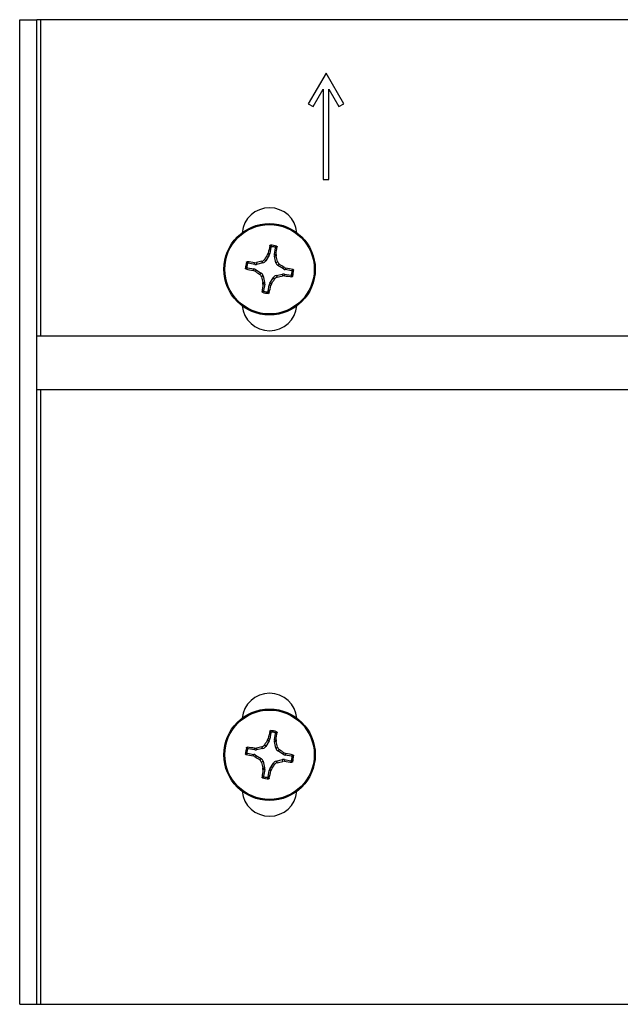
# Paper-space layout 'P3m-C' of a CAD drawing. Header units: inches. Extents: x 0.3 to 33.8, y 0.2 to 21.7.
# Tile 15 of 24: x 21.2 to 22.3, y 7.1 to 8.8. Entities that reach past the tile are written whole.
import ezdxf

# ---------------------------------------------------------------- set-up
doc = ezdxf.new("R2010")
doc.units = ezdxf.units.IN
doc.header["$MEASUREMENT"] = 0

psp = doc.layouts.new('P3m-C')

# ---------------------------------------------------------------- linework, layer by layer
at = {"color": 7, "linetype": 'Continuous', "lineweight": 25}
for p, q in [((21.21369, 7.07958), (21.21369, 8.81458)), ((21.21369, 8.81458), (21.24369, 8.81458)), ((21.24369, 7.07958), (21.24369, 8.81458)), ((21.25119, 8.81458), (21.24369, 8.81458)), ((22.91119, 8.81458), (21.25119, 8.81458)), ((21.25119, 8.25696), (21.25119, 8.81458)), ((21.75319, 8.72058), (21.72194, 8.66646)), ((21.78444, 8.66646), (21.75319, 8.72058)), ((21.7306, 8.66146), (21.74819, 8.69192)), ((21.74819, 8.69192), (21.74819, 8.53308)), ((21.75819, 8.53308), (21.75819, 8.69192)), ((21.75819, 8.69192), (21.77578, 8.66146)), ((21.72194, 8.66646), (21.7306, 8.66146)), ((21.77578, 8.66146), (21.78444, 8.66646)), ((21.74819, 8.53308), (21.75819, 8.53308)), ((21.65323, 8.39948), (21.64695, 8.38948)), ((21.65034, 8.40058), (21.6515, 8.40339)), ((21.65323, 8.39948), (21.65034, 8.40058)), ((21.6515, 8.40339), (21.65432, 8.40231)), ((21.65626, 8.41375), (21.65432, 8.40231)), ((21.66218, 8.40097), (21.66413, 8.41242)), ((21.66218, 8.40097), (21.6652, 8.40106)), ((21.66537, 8.39802), (21.66227, 8.39794)), ((21.66489, 8.38643), (21.66227, 8.39794)), ((21.6652, 8.40106), (21.66537, 8.39802)), ((21.62755, 8.38333), (21.61611, 8.38528)), ((21.62747, 8.38635), (21.6305, 8.38651)), ((21.62755, 8.38333), (21.62747, 8.38635)), ((21.6305, 8.38651), (21.63059, 8.38341)), ((21.64209, 8.38604), (21.63059, 8.38341)), ((21.64209, 8.38604), (21.64009, 8.38886)), ((21.64495, 8.39231), (21.64695, 8.38948)), ((21.66489, 8.38643), (21.66772, 8.38843)), ((21.67116, 8.38358), (21.66834, 8.38157)), ((21.67833, 8.37529), (21.66834, 8.38157)), ((21.61477, 8.37741), (21.62621, 8.37546)), ((21.62513, 8.37264), (21.62621, 8.37546)), ((21.62794, 8.37148), (21.62513, 8.37264)), ((21.62905, 8.37438), (21.62794, 8.37148)), ((21.62905, 8.37438), (21.63904, 8.3681)), ((21.63622, 8.36609), (21.63904, 8.3681)), ((21.64249, 8.36324), (21.63966, 8.36124)), ((21.64249, 8.36324), (21.64511, 8.35173)), ((21.66529, 8.36363), (21.67679, 8.36626)), ((21.66529, 8.36363), (21.66729, 8.36081)), ((21.67688, 8.36316), (21.67679, 8.36626)), ((21.67991, 8.36332), (21.67688, 8.36316)), ((21.67833, 8.37529), (21.67944, 8.37819)), ((21.67944, 8.37819), (21.68224, 8.37703)), ((21.67983, 8.36634), (21.67991, 8.36332)), ((21.67983, 8.36634), (21.69127, 8.36439)), ((21.68224, 8.37703), (21.68117, 8.37421)), ((21.69261, 8.37226), (21.68117, 8.37421)), ((21.64201, 8.35164), (21.64511, 8.35173)), ((21.64218, 8.34861), (21.64201, 8.35164)), ((21.64519, 8.34869), (21.64218, 8.34861)), ((21.64519, 8.34869), (21.64325, 8.33725)), ((21.65112, 8.33591), (21.65306, 8.34736)), ((21.65588, 8.34628), (21.65306, 8.34736)), ((21.65415, 8.35019), (21.66043, 8.36019)), ((21.65415, 8.35019), (21.65704, 8.34909)), ((21.65704, 8.34909), (21.65588, 8.34628)), ((21.66243, 8.35736), (21.66043, 8.36019)), ((22.91869, 8.25696), (21.24369, 8.25696)), ((21.24369, 8.16321), (22.91869, 8.16321)), ((21.25119, 7.07958), (21.25119, 8.16321)), ((21.65034, 7.54508), (21.6515, 7.54789)), ((21.6515, 7.54789), (21.65432, 7.54681)), ((21.65626, 7.55825), (21.65432, 7.54681)), ((21.66218, 7.54547), (21.66413, 7.55692)), ((21.62747, 7.53085), (21.6305, 7.53101)), ((21.62755, 7.52783), (21.62747, 7.53085)), ((21.6305, 7.53101), (21.63059, 7.52791)), ((21.64209, 7.53054), (21.63059, 7.52791)), ((21.64209, 7.53054), (21.64009, 7.53336)), ((21.64495, 7.53681), (21.64695, 7.53398)), ((21.65323, 7.54398), (21.64695, 7.53398)), ((21.65323, 7.54398), (21.65034, 7.54508)), ((21.66218, 7.54547), (21.6652, 7.54556)), ((21.66537, 7.54253), (21.66227, 7.54244)), ((21.66489, 7.53093), (21.66227, 7.54244)), ((21.66489, 7.53093), (21.66772, 7.53293)), ((21.6652, 7.54556), (21.66537, 7.54253)), ((21.61477, 7.52191), (21.62621, 7.51996)), ((21.62755, 7.52783), (21.61611, 7.52978)), ((21.62513, 7.51714), (21.62621, 7.51996)), ((21.62794, 7.51598), (21.62513, 7.51714)), ((21.62905, 7.51888), (21.62794, 7.51598)), ((21.62905, 7.51888), (21.63904, 7.5126)), ((21.63622, 7.51059), (21.63904, 7.5126)), ((21.67116, 7.52808), (21.66834, 7.52607)), ((21.67833, 7.51979), (21.66834, 7.52607)), ((21.67833, 7.51979), (21.67944, 7.52269)), ((21.67944, 7.52269), (21.68224, 7.52153)), ((21.68224, 7.52153), (21.68117, 7.51871)), ((21.69261, 7.51676), (21.68117, 7.51871)), ((21.64249, 7.50774), (21.63966, 7.50574)), ((21.64201, 7.49614), (21.64511, 7.49623)), ((21.64218, 7.49311), (21.64201, 7.49614)), ((21.64249, 7.50774), (21.64511, 7.49623)), ((21.65415, 7.49469), (21.66043, 7.50469)), ((21.66243, 7.50186), (21.66043, 7.50469)), ((21.66529, 7.50813), (21.67679, 7.51076)), ((21.66529, 7.50813), (21.66729, 7.50531)), ((21.67688, 7.50766), (21.67679, 7.51076)), ((21.67991, 7.50782), (21.67688, 7.50766)), ((21.67983, 7.51084), (21.67991, 7.50782)), ((21.67983, 7.51084), (21.69127, 7.50889)), ((21.64519, 7.4932), (21.64218, 7.49311)), ((21.64519, 7.4932), (21.64325, 7.48175)), ((21.65112, 7.48041), (21.65306, 7.49186)), ((21.65588, 7.49078), (21.65306, 7.49186)), ((21.65415, 7.49469), (21.65704, 7.49359)), ((21.65704, 7.49359), (21.65588, 7.49078)), ((21.21369, 7.07958), (21.24369, 7.07958)), ((21.24369, 7.07958), (21.25119, 7.07958)), ((21.25119, 7.07958), (22.91119, 7.07958))]:
    psp.add_line(p, q, dxfattribs=at)
for centre, radius in [((21.65369, 8.37483), 0.0805), ((21.65369, 8.37483), 0.07876), ((21.65369, 7.51933), 0.0805), ((21.65369, 7.51933), 0.07876)]:
    psp.add_circle(centre, radius, dxfattribs=at)
for centre, radius, start, end in [((21.65369, 8.43458), 0.0485, 5.52402, 174.47598), ((22.43037, 8.2468), 0.79446, 167.67743, 168.63282), ((21.65369, 8.37482), 0.04249, 73.07442, 87.62086), ((22.44521, 7.87714), 0.95175, 146.63437, 147.22885), ((21.64665, 8.40362), 0.00778, 327.84645, 350.34956), ((21.65369, 8.37484), 0.04007, 76.18109, 84.5047), ((21.66985, 8.39967), 0.00778, 170.33859, 192.84983), ((20.87936, 8.5107), 0.79345, 352.0571, 353.01368), ((20.76639, 8.1728), 0.92676, 13.45442, 14.06492), ((21.65369, 8.37484), 0.04247, 163.06985, 177.62236), ((21.65374, 8.37483), 0.04012, 166.18959, 174.50189), ((21.5175, 7.59821), 0.79577, 82.05723, 83.01104), ((21.62885, 8.39101), 0.00779, 260.36282, 282.82591), ((21.85432, 7.49333), 0.9208, 103.45369, 104.06815), ((21.64036, 8.39362), 0.00778, 282.84096, 327.84863), ((21.67248, 8.38816), 0.00778, 192.8413, 237.84829), ((21.16523, 7.59753), 0.93479, 56.62755, 57.23282), ((21.78318, 9.15846), 0.80156, 257.6814, 258.62831), ((21.62491, 8.3678), 0.00777, 57.81996, 80.3657), ((22.14215, 9.15214), 0.93479, 236.62755, 237.23282), ((21.6349, 8.36151), 0.00778, 12.84984, 57.84435), ((21.66702, 8.35604), 0.00778, 102.84306, 147.84653), ((21.45874, 9.23333), 0.8971, 283.44227, 284.07296), ((21.67852, 8.35866), 0.00779, 80.36282, 102.82591), ((21.68247, 8.38187), 0.00777, 237.82511, 260.36056), ((21.78987, 9.15145), 0.79577, 262.05723, 263.01104), ((21.5242, 7.5912), 0.80156, 77.6814, 78.62831), ((21.65364, 8.37484), 0.04012, 346.18959, 354.50189), ((21.65369, 8.37483), 0.04247, 343.06985, 357.62236), ((22.52919, 8.57395), 0.91461, 193.44872, 194.06732), ((22.42802, 8.23897), 0.79345, 172.0571, 173.01368), ((21.63754, 8.35), 0.00777, 350.32626, 12.86217), ((21.66073, 8.34605), 0.00778, 147.84737, 170.34863), ((20.87701, 8.50286), 0.79446, 347.67743, 348.63282), ((20.86719, 8.86925), 0.94575, 326.63248, 327.23074), ((21.65369, 8.37485), 0.04249, 253.07442, 267.62086), ((21.65369, 8.37483), 0.04007, 256.18109, 264.5047), ((21.65369, 8.31508), 0.0485, 185.52402, 354.47598), ((21.65369, 7.57908), 0.0485, 5.52402, 174.47598), ((22.42972, 7.39143), 0.7938, 167.67653, 168.63267), ((21.65369, 7.51936), 0.04246, 73.06527, 87.62385), ((21.65367, 7.51923), 0.04018, 76.1981, 84.49909), ((20.87771, 7.65542), 0.79512, 352.0581, 353.01268), ((21.65369, 7.51934), 0.04247, 163.06985, 177.62236), ((21.51792, 6.74562), 0.79283, 82.05798, 83.01532), ((21.85684, 6.62732), 0.93161, 103.45395, 104.06128), ((21.64037, 7.53812), 0.00778, 282.82622, 327.86337), ((22.42159, 7.03702), 0.92355, 146.6253, 147.23793), ((21.64665, 7.54811), 0.00777, 327.83615, 350.35986), ((21.66985, 7.54417), 0.00778, 170.33782, 192.85122), ((21.67248, 7.53266), 0.00778, 192.83007, 237.85951), ((20.76783, 7.31767), 0.92527, 13.45311, 14.06462), ((21.78017, 8.28862), 0.7869, 257.67259, 258.63713), ((21.65374, 7.51933), 0.04012, 166.18959, 174.50189), ((21.62491, 7.51229), 0.00778, 57.85234, 80.354), ((21.62886, 7.53548), 0.00776, 260.31359, 282.87514), ((22.14527, 8.30151), 0.94058, 236.63227, 237.2338), ((21.6349, 7.50601), 0.00778, 12.83862, 57.85557), ((21.1685, 6.74697), 0.92886, 56.62848, 57.2376), ((21.68247, 7.52638), 0.00778, 237.85749, 260.34886), ((21.52721, 6.75005), 0.7869, 77.67259, 78.63713), ((21.65364, 7.51934), 0.04012, 346.18959, 354.50189), ((21.65369, 7.51933), 0.04247, 343.06985, 357.62236), ((22.52775, 7.71808), 0.91312, 193.44739, 194.06703), ((21.63754, 7.4945), 0.00777, 350.32549, 12.86356), ((20.89058, 7.99853), 0.91784, 326.62339, 327.23983), ((21.66702, 7.50055), 0.00778, 102.84541, 147.85339), ((21.45054, 8.41135), 0.93161, 283.45395, 284.06128), ((21.67852, 7.50319), 0.00776, 80.31359, 102.87514), ((21.78946, 8.29305), 0.79283, 262.05798, 263.01532), ((22.42967, 7.38325), 0.79512, 172.0581, 173.01268), ((21.65369, 7.51931), 0.04246, 253.06527, 267.62385), ((21.65371, 7.51944), 0.04018, 256.1981, 264.49909), ((21.66073, 7.49055), 0.00778, 147.84737, 170.34863), ((20.87766, 7.64724), 0.7938, 347.67653, 348.63267), ((21.65369, 7.45958), 0.0485, 185.52402, 354.47598)]:
    psp.add_arc(centre, radius, start, end, dxfattribs=at)
for points, knots in [([(21.65421, 8.41635), (21.65426, 8.41648), (21.65435, 8.41675), (21.65464, 8.41705), (21.65502, 8.41725), (21.65531, 8.41727), (21.65545, 8.41728)], [0, 0, 0, 0, 0.24247069, 0.49168564, 0.74394712, 1, 1, 1, 1]), ([(21.65626, 8.41375), (21.65593, 8.41419), (21.65525, 8.41506), (21.65456, 8.41592), (21.65421, 8.41635)], [0, 0, 0, 0, 0.4976584, 1, 1, 1, 1]), ([(21.65545, 8.41728), (21.6558, 8.41686), (21.6565, 8.41602), (21.65718, 8.41516), (21.65753, 8.41472)], [0, 0, 0, 0, 0.4926432, 1, 1, 1, 1]), ([(21.66326, 8.41375), (21.66373, 8.41404), (21.66466, 8.41463), (21.6656, 8.41519), (21.66606, 8.41547)], [0, 0, 0, 0, 0.5073694, 1, 1, 1, 1]), ([(21.66606, 8.41547), (21.66618, 8.41542), (21.66642, 8.41533), (21.6667, 8.41505), (21.66689, 8.4147), (21.66694, 8.4144), (21.66693, 8.41423), (21.66692, 8.41419)], [0, 0, 0, 0, 0.2332481, 0.4620768, 0.6929812, 0.9291551, 1, 1, 1, 1]), ([(21.65753, 8.41472), (21.65739, 8.41472), (21.65713, 8.41472), (21.65676, 8.41455), (21.65647, 8.41428), (21.65632, 8.414), (21.65628, 8.41381), (21.65626, 8.41375)], [0, 0, 0, 0, 0.2254604, 0.4511577, 0.6754564, 0.8996711, 1, 1, 1, 1]), ([(21.66413, 8.41242), (21.66414, 8.41255), (21.66416, 8.41281), (21.66402, 8.41319), (21.66377, 8.4135), (21.6635, 8.41368), (21.66331, 8.41373), (21.66326, 8.41375)], [0, 0, 0, 0, 0.2256109, 0.4511734, 0.6756225, 0.8996355, 1, 1, 1, 1]), ([(21.66692, 8.41419), (21.66645, 8.4139), (21.66552, 8.41332), (21.66459, 8.41272), (21.66413, 8.41242)], [0, 0, 0, 0, 0.5022267, 1, 1, 1, 1]), ([(21.61305, 8.3872), (21.6131, 8.38733), (21.6132, 8.38757), (21.61348, 8.38785), (21.61382, 8.38803), (21.61412, 8.38809), (21.61429, 8.38807), (21.61433, 8.38807)], [0, 0, 0, 0, 0.2333789, 0.4620592, 0.6928532, 0.9289995, 1, 1, 1, 1]), ([(21.61478, 8.3844), (21.61448, 8.38487), (21.6139, 8.3858), (21.61333, 8.38674), (21.61305, 8.3872)], [0, 0, 0, 0, 0.5074315, 1, 1, 1, 1]), ([(21.61433, 8.38807), (21.61462, 8.3876), (21.61521, 8.38666), (21.61581, 8.38574), (21.61611, 8.38528)], [0, 0, 0, 0, 0.5022134, 1, 1, 1, 1]), ([(21.61611, 8.38528), (21.61598, 8.38529), (21.61571, 8.3853), (21.61533, 8.38516), (21.61502, 8.38492), (21.61485, 8.38464), (21.61479, 8.38446), (21.61478, 8.3844)], [0, 0, 0, 0, 0.2254727, 0.4510653, 0.6755443, 0.8997301, 1, 1, 1, 1]), ([(21.64009, 8.38886), (21.64091, 8.38914), (21.64257, 8.38971), (21.64412, 8.39111), (21.64478, 8.39207), (21.64495, 8.39231)], [0, 0, 0, 0, 0.4270303, 0.8546932, 1, 1, 1, 1]), ([(21.66772, 8.38843), (21.668, 8.38761), (21.66857, 8.38596), (21.66997, 8.38441), (21.67092, 8.38374), (21.67116, 8.38358)], [0, 0, 0, 0, 0.4270546, 0.8546913, 1, 1, 1, 1]), ([(21.61125, 8.3766), (21.61166, 8.37694), (21.61251, 8.37764), (21.61337, 8.37832), (21.6138, 8.37867)], [0, 0, 0, 0, 0.4926507, 1, 1, 1, 1]), ([(21.61217, 8.37536), (21.61204, 8.3754), (21.61178, 8.37549), (21.61148, 8.37579), (21.61127, 8.37617), (21.61126, 8.37645), (21.61125, 8.3766)], [0, 0, 0, 0, 0.2425204, 0.4917243, 0.7439666, 1, 1, 1, 1]), ([(21.61477, 8.37741), (21.61433, 8.37707), (21.61346, 8.3764), (21.6126, 8.37571), (21.61217, 8.37536)], [0, 0, 0, 0, 0.4977005, 1, 1, 1, 1]), ([(21.6138, 8.37867), (21.6138, 8.37854), (21.6138, 8.37827), (21.61397, 8.37791), (21.61424, 8.37762), (21.61453, 8.37746), (21.61471, 8.37742), (21.61477, 8.37741)], [0, 0, 0, 0, 0.2255867, 0.4511002, 0.6754843, 0.8995208, 1, 1, 1, 1]), ([(21.63966, 8.36124), (21.63938, 8.36206), (21.63881, 8.36371), (21.63741, 8.36526), (21.63646, 8.36593), (21.63622, 8.36609)], [0, 0, 0, 0, 0.4270623, 0.854656, 1, 1, 1, 1]), ([(21.69127, 8.36439), (21.6914, 8.36438), (21.69167, 8.36437), (21.69205, 8.3645), (21.69236, 8.36475), (21.69253, 8.36503), (21.69258, 8.36521), (21.6926, 8.36527)], [0, 0, 0, 0, 0.2256577, 0.4511557, 0.6755201, 0.8997226, 1, 1, 1, 1]), ([(21.69305, 8.3616), (21.69275, 8.36207), (21.69217, 8.36301), (21.69157, 8.36393), (21.69127, 8.36439)], [0, 0, 0, 0, 0.5022134, 1, 1, 1, 1]), ([(21.6926, 8.36527), (21.6929, 8.36479), (21.69348, 8.36387), (21.69405, 8.36293), (21.69433, 8.36246)], [0, 0, 0, 0, 0.5072797, 1, 1, 1, 1]), ([(21.69261, 8.37226), (21.69304, 8.3726), (21.69392, 8.37327), (21.69478, 8.37396), (21.69521, 8.37431)], [0, 0, 0, 0, 0.4977005, 1, 1, 1, 1]), ([(21.69358, 8.371), (21.69358, 8.37113), (21.69358, 8.3714), (21.69341, 8.37176), (21.69314, 8.37205), (21.69285, 8.37221), (21.69267, 8.37225), (21.69261, 8.37226)], [0, 0, 0, 0, 0.2255867, 0.4511002, 0.6754843, 0.8995208, 1, 1, 1, 1]), ([(21.69613, 8.37307), (21.69572, 8.37273), (21.69487, 8.37203), (21.69401, 8.37134), (21.69358, 8.371)], [0, 0, 0, 0, 0.4926507, 1, 1, 1, 1]), ([(21.69521, 8.37431), (21.69534, 8.37427), (21.6956, 8.37418), (21.6959, 8.37388), (21.69611, 8.3735), (21.69612, 8.37321), (21.69613, 8.37307)], [0, 0, 0, 0, 0.2425204, 0.4917243, 0.7439666, 1, 1, 1, 1]), ([(21.66729, 8.36081), (21.66646, 8.36052), (21.66481, 8.35996), (21.66326, 8.35856), (21.6626, 8.3576), (21.66243, 8.35736)], [0, 0, 0, 0, 0.4270517, 0.8546987, 1, 1, 1, 1]), ([(21.69433, 8.36246), (21.69428, 8.36234), (21.69418, 8.3621), (21.6939, 8.36182), (21.69356, 8.36163), (21.69326, 8.36158), (21.69309, 8.3616), (21.69305, 8.3616)], [0, 0, 0, 0, 0.2333789, 0.4620592, 0.6928532, 0.9289995, 1, 1, 1, 1]), ([(21.64132, 8.3342), (21.6412, 8.33425), (21.64096, 8.33434), (21.64068, 8.33462), (21.64049, 8.33496), (21.64044, 8.33527), (21.64045, 8.33544), (21.64046, 8.33548)], [0, 0, 0, 0, 0.2332481, 0.4620768, 0.6929812, 0.9291551, 1, 1, 1, 1]), ([(21.64046, 8.33548), (21.64093, 8.33577), (21.64186, 8.33635), (21.64279, 8.33695), (21.64325, 8.33725)], [0, 0, 0, 0, 0.5022267, 1, 1, 1, 1]), ([(21.64412, 8.33592), (21.64365, 8.33563), (21.64272, 8.33504), (21.64178, 8.33448), (21.64132, 8.3342)], [0, 0, 0, 0, 0.5072935, 1, 1, 1, 1]), ([(21.64325, 8.33725), (21.64324, 8.33712), (21.64322, 8.33686), (21.64336, 8.33648), (21.64361, 8.33617), (21.64388, 8.33599), (21.64406, 8.33594), (21.64412, 8.33592)], [0, 0, 0, 0, 0.22562338, 0.45114276, 0.67560438, 0.89962989, 1, 1, 1, 1]), ([(21.64985, 8.33495), (21.64999, 8.33495), (21.65025, 8.33495), (21.65062, 8.33512), (21.65091, 8.33538), (21.65106, 8.33567), (21.6511, 8.33586), (21.65112, 8.33591)], [0, 0, 0, 0, 0.22562531, 0.45116511, 0.67546079, 0.89967247, 1, 1, 1, 1]), ([(21.65193, 8.33239), (21.65158, 8.33281), (21.65088, 8.33365), (21.6502, 8.33451), (21.64985, 8.33495)], [0, 0, 0, 0, 0.4925871, 1, 1, 1, 1]), ([(21.65112, 8.33591), (21.65145, 8.33548), (21.65213, 8.33461), (21.65282, 8.33375), (21.65316, 8.33331)], [0, 0, 0, 0, 0.4976584, 1, 1, 1, 1]), ([(21.65316, 8.33331), (21.65312, 8.33319), (21.65303, 8.33292), (21.65273, 8.33262), (21.65235, 8.33242), (21.65207, 8.3324), (21.65193, 8.33239)], [0, 0, 0, 0, 0.2424664, 0.4916769, 0.7437771, 1, 1, 1, 1]), ([(21.65421, 7.56085), (21.65426, 7.56098), (21.65435, 7.56125), (21.65464, 7.56155), (21.65502, 7.56175), (21.65531, 7.56177), (21.65545, 7.56178)], [0, 0, 0, 0, 0.2424084, 0.4918161, 0.7440129, 1, 1, 1, 1]), ([(21.65626, 7.55825), (21.65593, 7.55869), (21.65525, 7.55956), (21.65456, 7.56042), (21.65421, 7.56085)], [0, 0, 0, 0, 0.4977976, 1, 1, 1, 1]), ([(21.65545, 7.56178), (21.6558, 7.56136), (21.6565, 7.56052), (21.65718, 7.55966), (21.65753, 7.55922)], [0, 0, 0, 0, 0.4927131, 1, 1, 1, 1]), ([(21.65753, 7.55922), (21.65739, 7.55922), (21.65713, 7.55922), (21.65676, 7.55905), (21.65647, 7.55878), (21.65632, 7.5585), (21.65628, 7.55831), (21.65626, 7.55825)], [0, 0, 0, 0, 0.22538328, 0.45102784, 0.67550339, 0.89936773, 1, 1, 1, 1]), ([(21.66326, 7.55825), (21.66373, 7.55854), (21.66466, 7.55913), (21.6656, 7.55969), (21.66606, 7.55997)], [0, 0, 0, 0, 0.5074163, 1, 1, 1, 1]), ([(21.66413, 7.55692), (21.66414, 7.55705), (21.66416, 7.55731), (21.66402, 7.55769), (21.66377, 7.558), (21.6635, 7.55818), (21.66331, 7.55823), (21.66326, 7.55825)], [0, 0, 0, 0, 0.2256465, 0.4512448, 0.6754667, 0.8995151, 1, 1, 1, 1]), ([(21.66692, 7.55869), (21.66645, 7.5584), (21.66552, 7.55782), (21.66459, 7.55722), (21.66413, 7.55692)], [0, 0, 0, 0, 0.502275, 1, 1, 1, 1]), ([(21.66606, 7.55997), (21.66618, 7.55992), (21.66642, 7.55983), (21.6667, 7.55955), (21.66689, 7.5592), (21.66694, 7.5589), (21.66693, 7.55873), (21.66692, 7.55869)], [0, 0, 0, 0, 0.2332229, 0.4617839, 0.6926634, 0.9288119, 1, 1, 1, 1]), ([(21.61305, 7.5317), (21.6131, 7.53183), (21.6132, 7.53207), (21.61348, 7.53235), (21.61382, 7.53253), (21.61412, 7.53259), (21.61429, 7.53257), (21.61433, 7.53257)], [0, 0, 0, 0, 0.233092, 0.4618011, 0.6927911, 0.9289671, 1, 1, 1, 1]), ([(21.61478, 7.5289), (21.61448, 7.52937), (21.6139, 7.5303), (21.61333, 7.53124), (21.61305, 7.5317)], [0, 0, 0, 0, 0.5073542, 1, 1, 1, 1]), ([(21.61433, 7.53257), (21.61462, 7.5321), (21.61521, 7.53116), (21.61581, 7.53024), (21.61611, 7.52978)], [0, 0, 0, 0, 0.5022882, 1, 1, 1, 1]), ([(21.64009, 7.53336), (21.64091, 7.53364), (21.64257, 7.53421), (21.64412, 7.53561), (21.64478, 7.53656), (21.64495, 7.53681)], [0, 0, 0, 0, 0.427079, 0.8546894, 1, 1, 1, 1]), ([(21.66772, 7.53293), (21.668, 7.53211), (21.66857, 7.53046), (21.66997, 7.52891), (21.67092, 7.52824), (21.67116, 7.52808)], [0, 0, 0, 0, 0.4270546, 0.8546913, 1, 1, 1, 1]), ([(21.61125, 7.5211), (21.61166, 7.52144), (21.61251, 7.52214), (21.61337, 7.52282), (21.6138, 7.52317)], [0, 0, 0, 0, 0.49270562, 1, 1, 1, 1]), ([(21.61217, 7.51986), (21.61204, 7.5199), (21.61178, 7.51999), (21.61148, 7.52029), (21.61127, 7.52067), (21.61126, 7.52095), (21.61125, 7.5211)], [0, 0, 0, 0, 0.2423588, 0.4917775, 0.7439934, 1, 1, 1, 1]), ([(21.61477, 7.52191), (21.61433, 7.52157), (21.61346, 7.5209), (21.6126, 7.52021), (21.61217, 7.51986)], [0, 0, 0, 0, 0.4977555, 1, 1, 1, 1]), ([(21.6138, 7.52317), (21.6138, 7.52304), (21.6138, 7.52277), (21.61397, 7.52241), (21.61424, 7.52211), (21.61453, 7.52196), (21.61471, 7.52192), (21.61477, 7.52191)], [0, 0, 0, 0, 0.2252569, 0.4510853, 0.6754755, 0.899518, 1, 1, 1, 1]), ([(21.61611, 7.52978), (21.61598, 7.52979), (21.61571, 7.5298), (21.61533, 7.52966), (21.61502, 7.52942), (21.61485, 7.52914), (21.61479, 7.52896), (21.61478, 7.5289)], [0, 0, 0, 0, 0.2254648, 0.4510497, 0.675521, 0.8994133, 1, 1, 1, 1]), ([(21.69261, 7.51676), (21.69304, 7.5171), (21.69392, 7.51777), (21.69478, 7.51846), (21.69521, 7.51881)], [0, 0, 0, 0, 0.4977555, 1, 1, 1, 1]), ([(21.69358, 7.5155), (21.69358, 7.51563), (21.69358, 7.5159), (21.69341, 7.51626), (21.69314, 7.51655), (21.69285, 7.51671), (21.69267, 7.51675), (21.69261, 7.51676)], [0, 0, 0, 0, 0.2255867, 0.4511002, 0.6754843, 0.8995208, 1, 1, 1, 1]), ([(21.69613, 7.51757), (21.69572, 7.51723), (21.69487, 7.51653), (21.69401, 7.51585), (21.69358, 7.5155)], [0, 0, 0, 0, 0.4925933, 1, 1, 1, 1]), ([(21.69521, 7.51881), (21.69534, 7.51877), (21.6956, 7.51868), (21.6959, 7.51838), (21.69611, 7.518), (21.69612, 7.51771), (21.69613, 7.51757)], [0, 0, 0, 0, 0.2423502, 0.49176, 0.7436535, 1, 1, 1, 1]), ([(21.63966, 7.50574), (21.63938, 7.50656), (21.63881, 7.50821), (21.63741, 7.50976), (21.63646, 7.51043), (21.63622, 7.51059)], [0, 0, 0, 0, 0.4270623, 0.854656, 1, 1, 1, 1]), ([(21.66729, 7.50531), (21.66646, 7.50502), (21.66481, 7.50446), (21.66326, 7.50306), (21.6626, 7.5021), (21.66243, 7.50186)], [0, 0, 0, 0, 0.427079, 0.8546894, 1, 1, 1, 1]), ([(21.69127, 7.50889), (21.6914, 7.50888), (21.69167, 7.50886), (21.69205, 7.509), (21.69236, 7.50925), (21.69253, 7.50953), (21.69258, 7.50971), (21.6926, 7.50977)], [0, 0, 0, 0, 0.2256248, 0.4512013, 0.675533, 0.8994171, 1, 1, 1, 1]), ([(21.69305, 7.5061), (21.69275, 7.50657), (21.69217, 7.50751), (21.69157, 7.50843), (21.69127, 7.50889)], [0, 0, 0, 0, 0.5022882, 1, 1, 1, 1]), ([(21.6926, 7.50977), (21.6929, 7.50929), (21.69348, 7.50837), (21.69405, 7.50743), (21.69433, 7.50696)], [0, 0, 0, 0, 0.5073542, 1, 1, 1, 1]), ([(21.69433, 7.50696), (21.69428, 7.50684), (21.69418, 7.5066), (21.6939, 7.50632), (21.69356, 7.50613), (21.69326, 7.50608), (21.69309, 7.5061), (21.69305, 7.5061)], [0, 0, 0, 0, 0.233092, 0.4618011, 0.6927911, 0.9289671, 1, 1, 1, 1]), ([(21.64132, 7.4787), (21.6412, 7.47875), (21.64096, 7.47884), (21.64068, 7.47912), (21.64049, 7.47946), (21.64044, 7.47977), (21.64045, 7.47994), (21.64046, 7.47998)], [0, 0, 0, 0, 0.2332229, 0.4617839, 0.6926634, 0.9288119, 1, 1, 1, 1]), ([(21.64046, 7.47998), (21.64093, 7.48027), (21.64186, 7.48085), (21.64279, 7.48145), (21.64325, 7.48175)], [0, 0, 0, 0, 0.502275, 1, 1, 1, 1]), ([(21.64412, 7.48042), (21.64365, 7.48013), (21.64272, 7.47954), (21.64178, 7.47898), (21.64132, 7.4787)], [0, 0, 0, 0, 0.5073404, 1, 1, 1, 1]), ([(21.64325, 7.48175), (21.64324, 7.48162), (21.64322, 7.48136), (21.64336, 7.48098), (21.64361, 7.48067), (21.64388, 7.48049), (21.64406, 7.48044), (21.64412, 7.48042)], [0, 0, 0, 0, 0.225339, 0.4509108, 0.6754245, 0.8995021, 1, 1, 1, 1]), ([(21.64985, 7.47945), (21.64999, 7.47945), (21.65025, 7.47945), (21.65062, 7.47962), (21.65091, 7.47988), (21.65106, 7.48017), (21.6511, 7.48036), (21.65112, 7.48041)], [0, 0, 0, 0, 0.2255482, 0.4510353, 0.6755078, 0.8993691, 1, 1, 1, 1]), ([(21.65193, 7.47689), (21.65158, 7.47731), (21.65088, 7.47815), (21.6502, 7.47901), (21.64985, 7.47945)], [0, 0, 0, 0, 0.492657, 1, 1, 1, 1]), ([(21.65112, 7.48041), (21.65145, 7.47998), (21.65212, 7.47911), (21.65282, 7.47825), (21.65316, 7.47781)], [0, 0, 0, 0, 0.4977976, 1, 1, 1, 1]), ([(21.65316, 7.47781), (21.65312, 7.47769), (21.65303, 7.47742), (21.65273, 7.47712), (21.65235, 7.47692), (21.65207, 7.4769), (21.65193, 7.47689)], [0, 0, 0, 0, 0.2424041, 0.4918074, 0.7438429, 1, 1, 1, 1])]:
    psp.add_open_spline(points, degree=3, knots=knots, dxfattribs=at)

doc.saveas('drawing.dxf')
